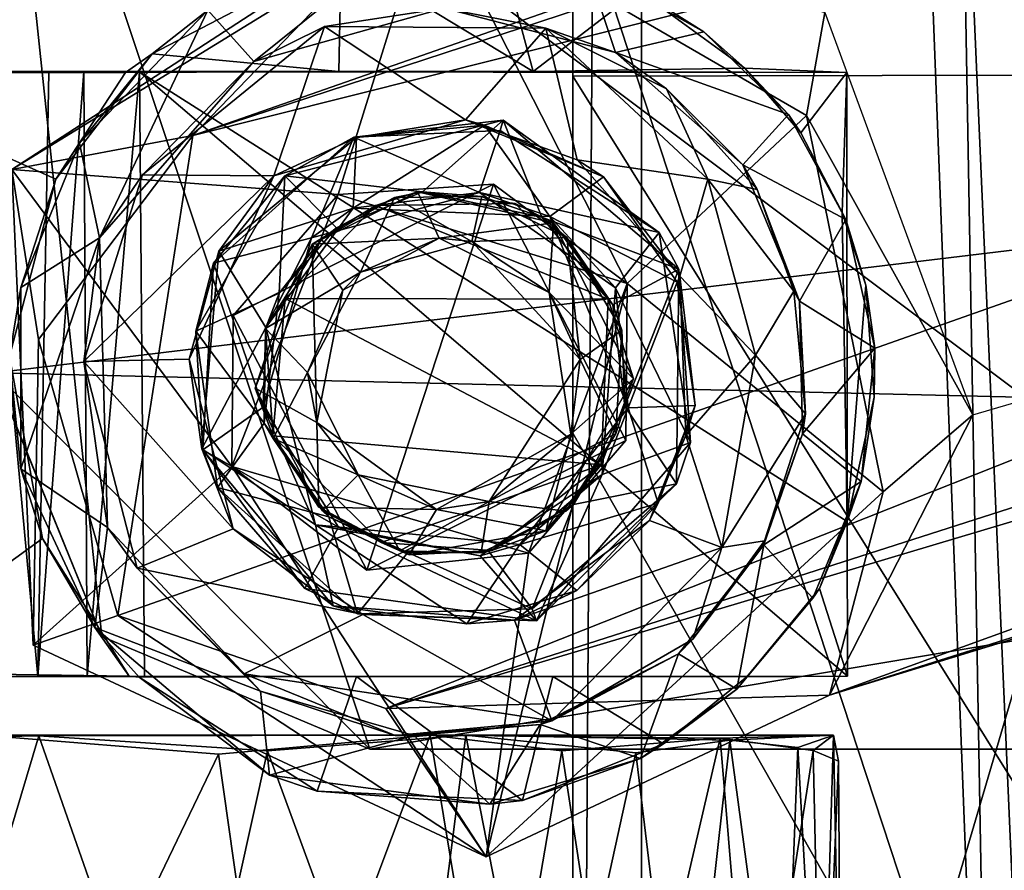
# Model space of a CAD drawing. Header units: millimetres. Extents: x -359 to 363, y -484 to 317.
# Tile 15 of 74: x -323 to -294, y -115 to -91. Entities that reach past the tile are written whole.
import ezdxf

# ---------------------------------------------------------------- set-up
doc = ezdxf.new("R2010")
doc.units = ezdxf.units.MM
doc.layers.add('Layer 01', color=7, linetype='Continuous', true_color=0x000000)

msp = doc.modelspace()

# ---------------------------------------------------------------- linework, layer by layer
at = {"layer": 'Layer 01'}
for points in [[(-306.839, 107.025, 669), (-294.201, 149.324, 669), (-261.839, -177.425, 669)], [(-286.839, 148.729, 688), (-299.567, 143.457, 688), (-274.089, -136.406, 688)], [(-304.84, 130.564, 688), (-294.589, -136.406, 688), (-299.567, 143.457, 688)], [(-274.089, -136.406, 688), (-299.567, 143.457, 688), (-294.589, -136.406, 688)], [(-306.84, 130.651, 677), (-306.839, -153.721, 677), (-285.934, -82.77, 677)], [(-306.84, 130.651, 677), (-306.839, 107.025, 669), (-306.839, -177.425, 669), (-306.839, -153.721, 677)], [(-306.839, -177.425, 679), (-304.84, 130.611, 677), (-304.839, -165.573, 677)], [(-304.84, 130.611, 677), (-306.839, -177.425, 679), (-306.839, 114.51, 679)], [(-304.839, -165.573, 688), (-304.84, 130.564, 688), (-306.839, -177.425, 686)], [(-306.839, 114.51, 686), (-306.839, -177.425, 686), (-304.84, 130.564, 688)], [(-293.25, -134.144, 677), (-304.84, 130.611, 677), (-274.089, 109.709, 677)], [(-304.839, -165.573, 677), (-304.84, 130.611, 677), (-293.25, -134.144, 677)], [(-304.84, 130.564, 688), (-304.839, -165.573, 688), (-294.589, -136.406, 688)], [(-306.839, 114.51, 679), (-306.839, -177.425, 679), (-306.839, -177.425, 686), (-306.839, 114.51, 686)], [(-306.839, 107.025, 669), (-261.839, -177.425, 669), (-306.839, -177.425, 669)], [(-28.571, 7.018, 185.419), (-312.592, -88.532, 79.645), (-317.892, -94.037, 108.077)], [(-187.762, -51.413, 157.65), (-28.571, 7.018, 185.419), (-317.892, -94.037, 108.077)], [(-312.279, -110.709, 108.058), (-299.368, -110.316, 81.528), (-101.818, -47.871, 162.23)], [(-312.279, -110.709, 108.058), (-101.818, -47.871, 162.23), (-165.795, -63.736, 163.061)], [(-299.368, -110.316, 81.528), (-131.534, -58.923, 133.594), (-101.818, -47.871, 162.23)], [(-188.317, -61.51, 159.298), (-187.762, -51.413, 157.65), (-317.892, -94.037, 108.077)], [(-131.534, -58.923, 133.594), (-299.368, -110.316, 81.528), (-199.563, -74.142, 114.347)], [(-317.892, -94.037, 108.077), (-320.074, -108.007, 106.781), (-188.317, -61.51, 159.298)], [(-312.279, -110.709, 108.058), (-188.317, -61.51, 159.298), (-320.074, -108.007, 106.781)], [(-312.279, -110.709, 108.058), (-165.795, -63.736, 163.061), (-188.317, -61.51, 159.298)], [(-323.662, -79.141, 337.661), (-312.671, -68.222, 337.661), (-249.898, -92.054, 337.661)], [(-247.999, -68.223, 344.211), (-312.692, -68.222, 344.209), (-320.388, -71.345, 344.212), (-257.067, -102.526, 344.212)], [(-249.898, -92.054, 337.661), (-312.671, -68.222, 337.661), (-248.714, -68.221, 337.662)], [(-257.067, -102.526, 344.212), (-320.388, -71.345, 344.212), (-323.664, -79.166, 344.212)], [(-295.192, -102.168, 84.015), (-199.563, -74.142, 114.347), (-299.368, -110.316, 81.528)], [(-249.898, -92.054, 337.661), (-323.664, -100.946, 337.661), (-323.662, -79.141, 337.661)], [(-280.023, -111.892, 344.212), (-257.067, -102.526, 344.212), (-323.664, -79.166, 344.212)], [(-323.664, -79.166, 344.212), (-323.662, -100.974, 344.212), (-320.541, -108.617, 344.212)], [(-312.746, -111.891, 344.212), (-280.023, -111.892, 344.212), (-323.664, -79.166, 344.212)], [(-320.541, -108.617, 344.212), (-312.746, -111.891, 344.212), (-323.664, -79.166, 344.212)], [(-284.339, -92.262, 403.651), (-306.839, -86.465, 399.838), (-284.339, -79.656, 398.5)], [(-285.934, -82.77, 677), (-306.839, -153.721, 677), (-284.339, -177.425, 677)], [(-306.839, -92.312, 403.7), (-306.839, -86.659, 409.362), (-306.838, -83.284, 407.206), (-306.839, -86.465, 399.838)], [(-306.839, -86.465, 399.838), (-284.339, -92.262, 403.651), (-306.839, -92.312, 403.7)], [(-261.839, -86.659, 409.362), (-306.839, -86.659, 409.362), (-294.36, -124.605, 446.591), (-261.839, -107.907, 430.208)], [(-294.36, -124.605, 446.591), (-306.839, -86.659, 409.362), (-306.839, -102.695, 425.095)], [(-306.839, -86.659, 409.362), (-306.839, -92.312, 403.7), (-306.839, -102.695, 425.095)], [(-323.162, -95.029, 63.158), (-310.975, -87.119, 63.277), (-313.66, -95.753, 62.988)], [(-323.162, -95.029, 63.158), (-312.592, -88.532, 79.645), (-310.975, -87.119, 63.277)], [(-305.254, -98.343, 62.953), (-313.66, -95.753, 62.988), (-310.975, -87.119, 63.277)], [(-300.037, -93.462, 63.141), (-310.975, -87.119, 63.277), (-299.507, -90.462, 83.572)], [(-305.254, -98.343, 62.953), (-310.975, -87.119, 63.277), (-300.037, -93.462, 63.141)], [(-323.162, -95.029, 63.158), (-317.892, -94.037, 108.077), (-312.592, -88.532, 79.645)], [(-311.796, -88.409, 62.959), (-317.459, -90.389, 62.95), (-316.119, -91.888, 62.998)], [(-316.119, -91.888, 62.998), (-310.585, -90.332, 63.015), (-311.796, -88.409, 62.959)], [(-313.582, -88.789, 56.976), (-308.983, -88.516, 53.682), (-307.986, -92.178, 52.876)], [(-308.983, -88.516, 53.682), (-304.923, -89.818, 49.715), (-307.986, -92.178, 52.876)], [(-313.582, -88.789, 56.976), (-319.073, -91.661, 59.477), (-317.459, -90.389, 62.95)], [(-313.582, -88.789, 56.976), (-313.649, -92.181, 56.947), (-319.073, -91.661, 59.477)], [(-313.582, -88.789, 56.976), (-307.986, -92.178, 52.876), (-313.649, -92.181, 56.947)], [(-310.585, -90.332, 63.015), (-305.593, -91.629, 63.003), (-306.425, -89.108, 62.921)], [(-306.425, -89.108, 62.921), (-303.027, -91.022, 62.946), (-304.923, -89.818, 49.715)], [(-303.027, -91.022, 62.946), (-306.425, -89.108, 62.921), (-305.593, -91.629, 63.003)], [(-301.835, -92.08, 45.135), (-307.986, -92.178, 52.876), (-304.923, -89.818, 49.715)], [(-301.835, -92.08, 45.135), (-304.923, -89.818, 49.715), (-303.027, -91.022, 62.946)], [(-321.19, -94.264, 62.934), (-317.459, -90.389, 62.95), (-319.073, -91.661, 59.477)], [(-317.459, -90.389, 62.95), (-321.19, -94.264, 62.934), (-320.607, -97.012, 63.016)], [(-317.459, -90.389, 62.95), (-320.607, -97.012, 63.016), (-316.119, -91.888, 62.998)], [(-316.119, -91.888, 62.998), (-314.063, -90.864, 59.577), (-310.585, -90.332, 63.015)], [(-307.625, -90.922, 55.405), (-310.585, -90.332, 63.015), (-314.063, -90.864, 59.577)], [(-310.585, -90.332, 63.015), (-307.625, -90.922, 55.405), (-305.593, -91.629, 63.003)], [(-300.037, -93.462, 63.141), (-299.507, -90.462, 83.572), (-295.192, -102.168, 84.015)], [(-319.356, -95.186, 61.612), (-315.537, -95.217, 60.218), (-314.063, -90.864, 59.577)], [(-314.063, -90.864, 59.577), (-316.119, -91.888, 62.998), (-319.356, -95.186, 61.612)], [(-315.537, -95.217, 60.218), (-309.961, -93.581, 57.006), (-314.063, -90.864, 59.577)], [(-314.063, -90.864, 59.577), (-309.961, -93.581, 57.006), (-307.625, -90.922, 55.405)], [(-309.961, -93.581, 57.006), (-306.708, -94.743, 54.299), (-307.625, -90.922, 55.405)], [(-302.911, -95.309, 50.29), (-307.625, -90.922, 55.405), (-306.708, -94.743, 54.299)], [(-304.111, -92.684, 53.031), (-305.593, -91.629, 63.003), (-307.625, -90.922, 55.405)], [(-304.111, -92.684, 53.031), (-307.625, -90.922, 55.405), (-302.911, -95.309, 50.29)], [(-300.558, -93.429, 62.936), (-303.027, -91.022, 62.946), (-305.593, -91.629, 63.003)], [(-303.027, -91.022, 62.946), (-300.558, -93.429, 62.936), (-301.835, -92.08, 45.135)], [(-319.073, -91.661, 59.477), (-319.857, -92.209, 58.565), (-321.884, -95.31, 59.206)], [(-321.19, -94.264, 62.934), (-319.073, -91.661, 59.477), (-321.884, -95.31, 59.206)], [(-313.649, -92.181, 56.947), (-319.857, -92.209, 58.565), (-319.073, -91.661, 59.477)], [(-300.558, -93.429, 62.936), (-305.593, -91.629, 63.003), (-301.885, -94.894, 62.998)], [(-305.593, -91.629, 63.003), (-304.111, -92.684, 53.031), (-301.885, -94.894, 62.998)], [(-320.607, -97.012, 63.016), (-319.356, -95.186, 61.612), (-316.119, -91.888, 62.998)], [(-349.054, -92.182, 52.531), (-307.986, -92.178, 52.876), (-359.035, -92.182, 30.018)], [(-307.986, -92.178, 52.876), (-338.926, -92.189, 30), (-359.035, -92.182, 30.018)], [(-313.649, -92.181, 56.947), (-307.986, -92.178, 52.876), (-349.054, -92.182, 52.531)], [(-313.649, -92.181, 56.947), (-349.054, -92.182, 52.531), (-336.866, -92.204, 59.057)], [(-338.926, -92.189, 30), (-307.986, -92.178, 52.876), (-337.264, -92.183, 28.921)], [(-333.349, -92.183, 23.163), (-337.264, -92.183, 28.921), (-307.986, -92.178, 52.876)], [(-336.866, -92.204, 59.057), (-328.747, -92.23, 60.128), (-313.649, -92.181, 56.947)], [(-307.986, -92.178, 52.876), (-321.061, -92.184, 28.682), (-333.349, -92.183, 23.163)], [(-324.037, -92.209, 23.719), (-333.349, -92.183, 23.163), (-322.088, -92.194, 26.074)], [(-322.088, -92.194, 26.074), (-333.349, -92.183, 23.163), (-321.061, -92.184, 28.682)], [(-319.857, -92.209, 58.565), (-313.649, -92.181, 56.947), (-328.747, -92.23, 60.128)], [(-321.884, -95.31, 59.206), (-319.857, -92.209, 58.565), (-328.747, -92.23, 60.128)], [(-323.231, -100.472, 59.479), (-321.884, -95.31, 59.206), (-328.747, -92.23, 60.128)], [(-322.408, -109.777, 25.414), (-324.988, -109.757, 23.091), (-324.037, -92.209, 23.719)], [(-324.037, -92.209, 23.719), (-322.088, -92.194, 26.074), (-322.408, -109.777, 25.414)], [(-257.067, -102.526, 337.661), (-323.664, -100.946, 337.661), (-249.898, -92.054, 337.661)], [(-322.408, -109.777, 25.414), (-322.088, -92.194, 26.074), (-321.061, -92.184, 28.682)], [(-322.408, -109.777, 25.414), (-321.061, -92.184, 28.682), (-320.965, -109.765, 28.844)], [(-321.061, -92.184, 28.682), (-307.986, -92.178, 52.876), (-319.45, -92.189, 30)], [(-319.45, -92.189, 30), (-320.965, -109.765, 28.844), (-321.061, -92.184, 28.682)], [(-319.45, -92.189, 30), (-319.299, -109.775, 29.997), (-320.965, -109.765, 28.844)], [(-307.986, -92.178, 52.876), (-298.865, -92.204, 30.037), (-319.45, -92.189, 30)], [(-298.842, -109.766, 30.017), (-319.299, -109.775, 29.997), (-319.45, -92.189, 30)], [(-298.842, -109.766, 30.017), (-319.45, -92.189, 30), (-298.858, -105.265, 30.001)], [(-298.858, -105.265, 30.001), (-319.45, -92.189, 30), (-298.865, -92.204, 30.037)], [(-307.986, -92.178, 52.876), (-301.835, -92.08, 45.135), (-298.865, -92.204, 30.037)], [(-300.206, -93.962, 38.433), (-301.835, -92.08, 45.135), (-300.558, -93.429, 62.936)], [(-298.865, -92.204, 30.037), (-301.835, -92.08, 45.135), (-300.206, -93.962, 38.433)], [(-298.865, -92.204, 30.037), (-300.206, -93.962, 38.433), (-299.002, -96.277, 30.222)], [(-298.858, -105.265, 30.001), (-298.865, -92.204, 30.037), (-299.002, -96.277, 30.222)], [(-284.339, -128.344, 439.052), (-306.839, -92.312, 403.7), (-284.339, -92.262, 403.651)], [(-306.839, -92.312, 403.7), (-284.339, -128.344, 439.052), (-306.839, -215.76, 524.817)], [(-306.839, -209.803, 530.18), (-306.839, -92.312, 403.7), (-306.839, -215.76, 524.817)], [(-306.839, -92.312, 403.7), (-306.839, -209.803, 530.18), (-306.839, -102.695, 425.095)], [(-301.469, -95.606, 50.531), (-301.885, -94.894, 62.998), (-304.111, -92.684, 53.031)], [(-301.469, -95.606, 50.531), (-304.111, -92.684, 53.031), (-302.911, -95.309, 50.29)], [(-309.961, -93.581, 57.006), (-315.537, -95.217, 60.218), (-313.129, -94.097, 63.003)], [(-308.865, -93.595, 66.467), (-315.219, -95.215, 66.475), (-311.209, -95.68, 66.5)], [(-315.219, -95.215, 66.475), (-308.865, -93.595, 66.467), (-313.212, -94.09, 64.547)], [(-308.954, -93.893, 64.563), (-313.212, -94.09, 64.547), (-308.865, -93.595, 66.467)], [(-313.129, -94.097, 63.003), (-309.403, -93.735, 62.998), (-309.961, -93.581, 57.006)], [(-311.209, -95.68, 66.5), (-307.735, -96.416, 66.5), (-308.865, -93.595, 66.467)], [(-309.403, -93.735, 62.998), (-305.948, -95.242, 63.001), (-309.961, -93.581, 57.006)], [(-306.708, -94.743, 54.299), (-309.961, -93.581, 57.006), (-305.948, -95.242, 63.001)], [(-304.32, -96.863, 64.556), (-308.954, -93.893, 64.563), (-308.865, -93.595, 66.467)], [(-303.75, -97.93, 66.451), (-308.865, -93.595, 66.467), (-307.735, -96.416, 66.5)], [(-308.865, -93.595, 66.467), (-303.75, -97.93, 66.451), (-304.32, -96.863, 64.556)], [(-305.254, -98.343, 62.953), (-300.037, -93.462, 63.141), (-297.809, -104.406, 63.359)], [(-298.892, -96.479, 62.938), (-300.558, -93.429, 62.936), (-301.885, -94.894, 62.998)], [(-300.558, -93.429, 62.936), (-298.892, -96.479, 62.938), (-300.206, -93.962, 38.433)], [(-297.809, -104.406, 63.359), (-300.037, -93.462, 63.141), (-295.192, -102.168, 84.015)], [(-309.403, -93.735, 62.998), (-313.129, -94.097, 63.003), (-313.232, -96.154, 62.995)], [(-313.232, -96.154, 62.995), (-307.509, -96.393, 62.941), (-309.403, -93.735, 62.998)], [(-308.954, -93.893, 64.563), (-309.549, -95.699, 64.501), (-313.212, -94.09, 64.547)], [(-304.32, -96.863, 64.556), (-309.549, -95.699, 64.501), (-308.954, -93.893, 64.563)], [(-305.948, -95.242, 63.001), (-309.403, -93.735, 62.998), (-307.509, -96.393, 62.941)], [(-299.002, -96.277, 30.222), (-300.206, -93.962, 38.433), (-298.892, -96.479, 62.938)], [(-322.385, -99.976, 104.829), (-317.892, -94.037, 108.077), (-323.162, -95.029, 63.158)], [(-322.385, -99.976, 104.829), (-320.074, -108.007, 106.781), (-317.892, -94.037, 108.077)], [(-313.212, -94.09, 64.547), (-314.441, -97.018, 64.507), (-317.295, -97.754, 64.539)], [(-313.212, -94.09, 64.547), (-317.295, -97.754, 64.539), (-315.219, -95.215, 66.475)], [(-313.129, -94.097, 63.003), (-317.138, -97.402, 62.989), (-313.232, -96.154, 62.995)], [(-317.138, -97.402, 62.989), (-313.129, -94.097, 63.003), (-315.537, -95.217, 60.218)], [(-314.441, -97.018, 64.507), (-313.212, -94.09, 64.547), (-309.549, -95.699, 64.501)], [(-322.902, -98.459, 62.931), (-321.19, -94.264, 62.934), (-321.884, -95.31, 59.206)], [(-321.19, -94.264, 62.934), (-322.902, -98.459, 62.931), (-320.607, -97.012, 63.016)], [(-306.708, -94.743, 54.299), (-303.725, -98.127, 51.196), (-302.911, -95.309, 50.29)], [(-303.725, -98.127, 51.196), (-306.708, -94.743, 54.299), (-305.948, -95.242, 63.001)], [(-323.162, -95.029, 63.158), (-316.763, -103.673, 62.935), (-322.54, -108.868, 63.36)], [(-313.66, -95.753, 62.988), (-316.763, -103.673, 62.935), (-323.162, -95.029, 63.158)], [(-322.54, -108.868, 63.36), (-322.385, -99.976, 104.829), (-323.162, -95.029, 63.158)], [(-301.885, -94.894, 62.998), (-300.245, -98.86, 63.001), (-298.892, -96.479, 62.938)], [(-301.885, -94.894, 62.998), (-301.469, -95.606, 50.531), (-300.245, -98.86, 63.001)], [(-321.884, -95.31, 59.206), (-323.231, -100.472, 59.479), (-322.902, -98.459, 62.931)], [(-319.356, -95.186, 61.612), (-321.067, -100.618, 62.083), (-315.537, -95.217, 60.218)], [(-319.356, -95.186, 61.612), (-320.607, -97.012, 63.016), (-321.067, -100.618, 62.083)], [(-317.999, -100.542, 61.176), (-315.537, -95.217, 60.218), (-321.067, -100.618, 62.083)], [(-315.537, -95.217, 60.218), (-317.999, -100.542, 61.176), (-317.138, -97.402, 62.989)], [(-315.219, -95.215, 66.475), (-317.808, -99.73, 66.443), (-315.38, -98.631, 66.501)], [(-317.808, -99.73, 66.443), (-315.219, -95.215, 66.475), (-317.295, -97.754, 64.539)], [(-315.38, -98.631, 66.501), (-313.71, -96.721, 66.499), (-315.219, -95.215, 66.475)], [(-313.71, -96.721, 66.499), (-311.209, -95.68, 66.5), (-315.219, -95.215, 66.475)], [(-303.796, -98.305, 63), (-305.948, -95.242, 63.001), (-307.509, -96.393, 62.941)], [(-305.948, -95.242, 63.001), (-303.796, -98.305, 63), (-303.725, -98.127, 51.196)], [(-301.519, -100.426, 48.227), (-302.911, -95.309, 50.29), (-303.725, -98.127, 51.196)], [(-300.41, -98.565, 48.728), (-301.469, -95.606, 50.531), (-302.911, -95.309, 50.29)], [(-300.41, -98.565, 48.728), (-302.911, -95.309, 50.29), (-301.519, -100.426, 48.227)], [(-312.829, -106.683, 98.005), (-316.721, -99.279, 98.246), (-309.145, -95.457, 98.014)], [(-309.145, -95.457, 98.014), (-316.721, -99.279, 98.246), (-313.66, -95.753, 62.988)], [(-311.354, -95.679, 83.5), (-314.418, -97.2, 83.499), (-312.567, -96.076, 89.238)], [(-314.418, -97.2, 83.499), (-311.354, -95.679, 83.5), (-310.727, -97.025, 83.506)], [(-311.209, -95.68, 66.5), (-313.71, -96.721, 66.499), (-312.028, -95.843, 81.201)], [(-305.254, -98.343, 62.953), (-309.145, -95.457, 98.014), (-313.66, -95.753, 62.988)], [(-312.829, -106.683, 98.005), (-309.145, -95.457, 98.014), (-305.295, -102.909, 98.236)], [(-312.567, -96.076, 89.238), (-308.51, -96.013, 88.466), (-311.354, -95.679, 83.5)], [(-312.028, -95.843, 81.201), (-309.486, -95.814, 81.202), (-311.209, -95.68, 66.5)], [(-307.396, -96.581, 83.496), (-311.354, -95.679, 83.5), (-308.51, -96.013, 88.466)], [(-307.396, -96.581, 83.496), (-310.727, -97.025, 83.506), (-311.354, -95.679, 83.5)], [(-307.735, -96.416, 66.5), (-311.209, -95.68, 66.5), (-309.486, -95.814, 81.202)], [(-309.145, -95.457, 98.014), (-305.254, -98.343, 62.953), (-305.295, -102.909, 98.236)], [(-301.469, -95.606, 50.531), (-300.41, -98.565, 48.728), (-300.245, -98.86, 63.001)], [(-313.66, -95.753, 62.988), (-316.721, -99.279, 98.246), (-316.763, -103.673, 62.935)], [(-314.441, -97.018, 64.507), (-309.549, -95.699, 64.501), (-313.232, -96.154, 62.995)], [(-314.155, -97.076, 81.2), (-312.028, -95.843, 81.201), (-313.71, -96.721, 66.499)], [(-312.028, -95.843, 81.201), (-314.155, -97.076, 81.2), (-313.015, -98.013, 81.199)], [(-307.509, -96.393, 62.941), (-313.232, -96.154, 62.995), (-309.549, -95.699, 64.501)], [(-313.015, -98.013, 81.199), (-309.776, -97.124, 81.193), (-312.028, -95.843, 81.201)], [(-309.486, -95.814, 81.202), (-312.028, -95.843, 81.201), (-309.776, -97.124, 81.193)], [(-307.011, -97.008, 81.201), (-309.486, -95.814, 81.202), (-309.776, -97.124, 81.193)], [(-309.549, -95.699, 64.501), (-305.591, -98.475, 64.515), (-307.509, -96.393, 62.941)], [(-309.549, -95.699, 64.501), (-304.32, -96.863, 64.556), (-305.591, -98.475, 64.515)], [(-309.486, -95.814, 81.202), (-307.011, -97.008, 81.201), (-307.735, -96.416, 66.5)], [(-315.771, -99.629, 63), (-313.232, -96.154, 62.995), (-317.138, -97.402, 62.989)], [(-313.232, -96.154, 62.995), (-315.771, -99.629, 63), (-314.441, -97.018, 64.507)], [(-315.207, -98.777, 89.434), (-312.567, -96.076, 89.238), (-314.418, -97.2, 83.499)], [(-305.811, -98.797, 89.374), (-312.567, -96.076, 89.238), (-315.207, -98.777, 89.434)], [(-312.567, -96.076, 89.238), (-305.811, -98.797, 89.374), (-308.51, -96.013, 88.466)], [(-308.51, -96.013, 88.466), (-305.811, -98.797, 89.374), (-307.396, -96.581, 83.496)], [(-305.673, -98.968, 66.499), (-307.735, -96.416, 66.5), (-307.011, -97.008, 81.201)], [(-307.735, -96.416, 66.5), (-305.673, -98.968, 66.499), (-303.75, -97.93, 66.451)], [(-307.509, -96.393, 62.941), (-305.226, -101.966, 62.974), (-303.796, -98.305, 63)], [(-305.226, -101.966, 62.974), (-307.509, -96.393, 62.941), (-305.591, -98.475, 64.515)], [(-298.053, -100.224, 62.937), (-298.892, -96.479, 62.938), (-300.245, -98.86, 63.001)], [(-298.313, -98.393, 30.2), (-299.002, -96.277, 30.222), (-298.892, -96.479, 62.938)], [(-299.002, -96.277, 30.222), (-298.313, -98.393, 30.2), (-298.858, -105.265, 30.001)], [(-298.892, -96.479, 62.938), (-298.053, -100.224, 62.937), (-298.313, -98.393, 30.2)], [(-313.71, -96.721, 66.499), (-315.38, -98.631, 66.501), (-314.155, -97.076, 81.2)], [(-310.727, -97.025, 83.506), (-307.396, -96.581, 83.496), (-307.522, -98.609, 83.501)], [(-305.071, -101.114, 83.473), (-307.522, -98.609, 83.501), (-307.396, -96.581, 83.496)], [(-305.071, -101.114, 83.473), (-307.396, -96.581, 83.496), (-305.811, -98.797, 89.374)], [(-322.902, -98.459, 62.931), (-322.896, -103.733, 62.958), (-320.607, -97.012, 63.016)], [(-320.375, -105.442, 62.998), (-320.607, -97.012, 63.016), (-322.896, -103.733, 62.958)], [(-320.375, -105.442, 62.998), (-321.067, -100.618, 62.083), (-320.607, -97.012, 63.016)], [(-315.845, -101.943, 64.499), (-317.295, -97.754, 64.539), (-314.441, -97.018, 64.507)], [(-315.845, -101.943, 64.499), (-314.441, -97.018, 64.507), (-315.771, -99.629, 63)], [(-315.781, -99.651, 81.205), (-314.155, -97.076, 81.2), (-315.38, -98.631, 66.501)], [(-314.155, -97.076, 81.2), (-315.781, -99.651, 81.205), (-313.015, -98.013, 81.199)], [(-314.418, -97.2, 83.499), (-310.727, -97.025, 83.506), (-313.532, -98.543, 83.501)], [(-313.532, -98.543, 83.501), (-310.727, -97.025, 83.506), (-313.015, -98.013, 81.199)], [(-309.776, -97.124, 81.193), (-313.015, -98.013, 81.199), (-310.727, -97.025, 83.506)], [(-310.727, -97.025, 83.506), (-307.522, -98.609, 83.501), (-309.776, -97.124, 81.193)], [(-309.776, -97.124, 81.193), (-306.623, -100.556, 81.116), (-307.011, -97.008, 81.201)], [(-306.623, -100.556, 81.116), (-309.776, -97.124, 81.193), (-307.522, -98.609, 83.501)], [(-307.011, -97.008, 81.201), (-305.409, -99.698, 81.206), (-305.673, -98.968, 66.499)], [(-305.409, -99.698, 81.206), (-307.011, -97.008, 81.201), (-306.623, -100.556, 81.116)], [(-303.416, -102.972, 64.573), (-305.591, -98.475, 64.515), (-304.32, -96.863, 64.556)], [(-303.416, -102.972, 64.573), (-304.32, -96.863, 64.556), (-303.75, -97.93, 66.451)], [(-317.627, -103.154, 63.003), (-317.138, -97.402, 62.989), (-317.999, -100.542, 61.176)], [(-317.138, -97.402, 62.989), (-317.627, -103.154, 63.003), (-315.771, -99.629, 63)], [(-314.418, -97.2, 83.499), (-316.08, -101.393, 83.502), (-315.207, -98.777, 89.434)], [(-314.289, -102.389, 83.524), (-316.08, -101.393, 83.502), (-314.418, -97.2, 83.499)], [(-314.289, -102.389, 83.524), (-314.418, -97.2, 83.499), (-313.532, -98.543, 83.501)], [(-317.808, -99.73, 66.443), (-317.295, -97.754, 64.539), (-317.598, -103.182, 64.561)], [(-317.295, -97.754, 64.539), (-315.845, -101.943, 64.499), (-317.598, -103.182, 64.561)], [(-305.673, -98.968, 66.499), (-305.327, -101.916, 66.502), (-303.75, -97.93, 66.451)], [(-303.824, -104.168, 66.463), (-303.75, -97.93, 66.451), (-305.327, -101.916, 66.502)], [(-303.75, -97.93, 66.451), (-303.824, -104.168, 66.463), (-303.416, -102.972, 64.573)], [(-314.557, -100.938, 81.206), (-313.015, -98.013, 81.199), (-315.781, -99.651, 81.205)], [(-313.015, -98.013, 81.199), (-314.557, -100.938, 81.206), (-313.532, -98.543, 83.501)], [(-303.796, -98.305, 63), (-303.274, -101.893, 63.003), (-303.725, -98.127, 51.196)], [(-303.725, -98.127, 51.196), (-303.545, -102.763, 50.937), (-301.519, -100.426, 48.227)], [(-303.725, -98.127, 51.196), (-303.274, -101.893, 63.003), (-303.545, -102.763, 50.937)], [(-322.896, -103.733, 62.958), (-322.902, -98.459, 62.931), (-323.231, -100.472, 59.479)], [(-314.289, -102.389, 83.524), (-313.532, -98.543, 83.501), (-314.557, -100.938, 81.206)], [(-305.254, -98.343, 62.953), (-297.809, -104.406, 63.359), (-309.358, -115.02, 63.02)], [(-305.254, -98.343, 62.953), (-309.358, -115.02, 63.02), (-308.128, -106.194, 62.967)], [(-308.128, -106.194, 62.967), (-305.295, -102.909, 98.236), (-305.254, -98.343, 62.953)], [(-305.591, -98.475, 64.515), (-305.98, -103.905, 64.503), (-305.226, -101.966, 62.974)], [(-305.591, -98.475, 64.515), (-303.416, -102.972, 64.573), (-305.98, -103.905, 64.503)], [(-303.274, -101.893, 63.003), (-303.796, -98.305, 63), (-305.226, -101.966, 62.974)], [(-298.072, -101.65, 30.347), (-298.858, -105.265, 30.001), (-298.313, -98.393, 30.2)], [(-298.072, -101.65, 30.347), (-298.313, -98.393, 30.2), (-298.053, -100.224, 62.937)], [(-315.817, -102.407, 66.496), (-315.38, -98.631, 66.501), (-317.808, -99.73, 66.443)], [(-315.569, -102.779, 89.367), (-315.207, -98.777, 89.434), (-316.08, -101.393, 83.502)], [(-315.781, -99.651, 81.205), (-315.38, -98.631, 66.501), (-315.817, -102.407, 66.496)], [(-315.207, -98.777, 89.434), (-315.569, -102.779, 89.367), (-306.009, -103.617, 89.426)], [(-315.207, -98.777, 89.434), (-306.009, -103.617, 89.426), (-305.811, -98.797, 89.374)], [(-307.522, -98.609, 83.501), (-306.895, -102.725, 83.527), (-306.623, -100.556, 81.116)], [(-307.522, -98.609, 83.501), (-305.071, -101.114, 83.473), (-306.895, -102.725, 83.527)], [(-305.811, -98.797, 89.374), (-306.009, -103.617, 89.426), (-305.071, -101.114, 83.473)], [(-300.41, -98.565, 48.728), (-301.519, -100.426, 48.227), (-300.063, -102.134, 48.61)], [(-300.245, -98.86, 63.001), (-300.41, -98.565, 48.728), (-300.063, -102.134, 48.61)], [(-305.327, -101.916, 66.502), (-305.673, -98.968, 66.499), (-305.409, -99.698, 81.206)], [(-300.245, -98.86, 63.001), (-300.157, -102.723, 63.001), (-298.053, -100.224, 62.937)], [(-300.245, -98.86, 63.001), (-300.063, -102.134, 48.61), (-300.157, -102.723, 63.001)], [(-312.829, -106.683, 98.005), (-316.763, -103.673, 62.935), (-316.721, -99.279, 98.246)], [(-314.324, -105.366, 63.006), (-315.771, -99.629, 63), (-317.627, -103.154, 63.003)], [(-315.771, -99.629, 63), (-314.324, -105.366, 63.006), (-315.845, -101.943, 64.499)], [(-315.556, -102.85, 81.2), (-315.781, -99.651, 81.205), (-315.817, -102.407, 66.496)], [(-315.781, -99.651, 81.205), (-315.556, -102.85, 81.2), (-314.557, -100.938, 81.206)], [(-305.588, -102.705, 81.199), (-305.409, -99.698, 81.206), (-306.623, -100.556, 81.116)], [(-305.409, -99.698, 81.206), (-305.588, -102.705, 81.199), (-305.327, -101.916, 66.502)], [(-320.074, -108.007, 106.781), (-322.385, -99.976, 104.829), (-322.54, -108.868, 63.36)], [(-317.174, -104.278, 66.454), (-317.808, -99.73, 66.443), (-317.598, -103.182, 64.561)], [(-317.808, -99.73, 66.443), (-317.174, -104.278, 66.454), (-315.817, -102.407, 66.496)], [(-298.445, -104.105, 62.951), (-298.053, -100.224, 62.937), (-300.157, -102.723, 63.001)], [(-298.053, -100.224, 62.937), (-298.445, -104.105, 62.951), (-298.072, -101.65, 30.347)], [(-322.268, -105.762, 59.339), (-323.231, -100.472, 59.479), (-327.639, -109.655, 60.024)], [(-323.231, -100.472, 59.479), (-322.268, -105.762, 59.339), (-322.896, -103.733, 62.958)], [(-321.067, -100.618, 62.083), (-316.72, -105.485, 60.694), (-317.999, -100.542, 61.176)], [(-317.999, -100.542, 61.176), (-316.72, -105.485, 60.694), (-317.627, -103.154, 63.003)], [(-306.623, -100.556, 81.116), (-309.275, -104.688, 81.186), (-305.588, -102.705, 81.199)], [(-309.275, -104.688, 81.186), (-306.623, -100.556, 81.116), (-306.895, -102.725, 83.527)], [(-302.503, -106.026, 49.791), (-301.519, -100.426, 48.227), (-303.545, -102.763, 50.937)], [(-300.063, -102.134, 48.61), (-301.519, -100.426, 48.227), (-302.503, -106.026, 49.791)], [(-321.067, -100.618, 62.083), (-319.509, -106.625, 61.688), (-316.72, -105.485, 60.694)], [(-321.067, -100.618, 62.083), (-320.375, -105.442, 62.998), (-319.509, -106.625, 61.688)], [(-312.746, -111.891, 337.661), (-320.541, -108.617, 337.661), (-323.664, -100.946, 337.661)], [(-312.746, -111.891, 337.661), (-323.664, -100.946, 337.661), (-257.067, -102.526, 337.661)], [(-320.541, -108.617, 337.661), (-320.541, -108.617, 344.212), (-323.662, -100.974, 344.212), (-323.664, -100.946, 337.661)], [(-313.078, -103.907, 81.199), (-314.557, -100.938, 81.206), (-315.556, -102.85, 81.2)], [(-314.557, -100.938, 81.206), (-313.078, -103.907, 81.199), (-314.289, -102.389, 83.524)], [(-307.625, -105.543, 83.49), (-305.071, -101.114, 83.473), (-306.009, -103.617, 89.426)], [(-307.625, -105.543, 83.49), (-306.895, -102.725, 83.527), (-305.071, -101.114, 83.473)], [(-316.08, -101.393, 83.502), (-314.23, -104.854, 83.499), (-315.569, -102.779, 89.367)], [(-316.08, -101.393, 83.502), (-314.289, -102.389, 83.524), (-314.23, -104.854, 83.499)], [(-298.858, -105.265, 30.001), (-298.072, -101.65, 30.347), (-298.445, -104.105, 62.951)], [(-313.651, -105.429, 64.51), (-317.598, -103.182, 64.561), (-315.845, -101.943, 64.499)], [(-313.651, -105.429, 64.51), (-315.845, -101.943, 64.499), (-314.324, -105.366, 63.006)], [(-305.226, -101.966, 62.974), (-308.381, -105.937, 62.997), (-304.351, -104.738, 63.001)], [(-308.381, -105.937, 62.997), (-305.226, -101.966, 62.974), (-305.98, -103.905, 64.503)], [(-306.814, -104.777, 66.499), (-305.327, -101.916, 66.502), (-305.588, -102.705, 81.199)], [(-305.327, -101.916, 66.502), (-306.814, -104.777, 66.499), (-303.824, -104.168, 66.463)], [(-304.351, -104.738, 63.001), (-303.274, -101.893, 63.003), (-305.226, -101.966, 62.974)], [(-303.274, -101.893, 63.003), (-304.351, -104.738, 63.001), (-304.605, -105.238, 52.168)], [(-303.545, -102.763, 50.937), (-303.274, -101.893, 63.003), (-304.605, -105.238, 52.168)], [(-301.257, -105.831, 49.96), (-300.063, -102.134, 48.61), (-302.503, -106.026, 49.791)], [(-300.063, -102.134, 48.61), (-301.257, -105.831, 49.96), (-300.157, -102.723, 63.001)], [(-297.809, -104.406, 63.359), (-295.192, -102.168, 84.015), (-299.368, -110.316, 81.528)], [(-313.939, -105.136, 66.502), (-315.817, -102.407, 66.496), (-317.174, -104.278, 66.454)], [(-315.817, -102.407, 66.496), (-313.939, -105.136, 66.502), (-314.12, -104.962, 81.201)], [(-315.817, -102.407, 66.496), (-314.12, -104.962, 81.201), (-315.556, -102.85, 81.2)], [(-310.805, -104.923, 83.503), (-314.23, -104.854, 83.499), (-314.289, -102.389, 83.524)], [(-310.805, -104.923, 83.503), (-314.289, -102.389, 83.524), (-313.078, -103.907, 81.199)], [(-312.746, -111.891, 337.661), (-257.067, -102.526, 337.661), (-279.998, -111.892, 337.662)], [(-312.415, -105.883, 89.132), (-315.569, -102.779, 89.367), (-314.23, -104.854, 83.499)], [(-315.569, -102.779, 89.367), (-312.415, -105.883, 89.132), (-306.009, -103.617, 89.426)], [(-315.556, -102.85, 81.2), (-314.12, -104.962, 81.201), (-313.078, -103.907, 81.199)], [(-306.895, -102.725, 83.527), (-307.625, -105.543, 83.49), (-310.805, -104.923, 83.503)], [(-306.895, -102.725, 83.527), (-310.805, -104.923, 83.503), (-309.275, -104.688, 81.186)], [(-307.04, -104.972, 81.2), (-305.588, -102.705, 81.199), (-309.275, -104.688, 81.186)], [(-305.588, -102.705, 81.199), (-307.04, -104.972, 81.2), (-306.814, -104.777, 66.499)], [(-306.839, -102.695, 425.095), (-306.839, -209.803, 530.18), (-294.36, -124.605, 446.591)], [(-303.545, -102.763, 50.937), (-304.605, -105.238, 52.168), (-302.503, -106.026, 49.791)], [(-300.157, -102.723, 63.001), (-301.279, -105.947, 62.999), (-298.445, -104.105, 62.951)], [(-300.157, -102.723, 63.001), (-301.257, -105.831, 49.96), (-301.279, -105.947, 62.999)], [(-312.829, -106.683, 98.005), (-305.295, -102.909, 98.236), (-308.128, -106.194, 62.967)], [(-307.894, -108.154, 64.54), (-305.98, -103.905, 64.503), (-303.416, -102.972, 64.573)], [(-307.894, -108.154, 64.54), (-303.416, -102.972, 64.573), (-303.824, -104.168, 66.463)], [(-317.627, -103.154, 63.003), (-313.815, -107.717, 63.045), (-314.324, -105.366, 63.006)], [(-313.815, -107.717, 63.045), (-317.627, -103.154, 63.003), (-316.72, -105.485, 60.694)], [(-317.598, -103.182, 64.561), (-313.651, -105.429, 64.51), (-314.637, -107.215, 64.542)], [(-317.598, -103.182, 64.561), (-314.637, -107.215, 64.542), (-317.174, -104.278, 66.454)], [(-316.763, -103.673, 62.935), (-309.358, -115.02, 63.02), (-322.54, -108.868, 63.36)], [(-316.763, -103.673, 62.935), (-308.128, -106.194, 62.967), (-309.358, -115.02, 63.02)], [(-316.763, -103.673, 62.935), (-312.829, -106.683, 98.005), (-308.128, -106.194, 62.967)], [(-312.415, -105.883, 89.132), (-309.194, -106.115, 88.655), (-306.009, -103.617, 89.426)], [(-306.009, -103.617, 89.426), (-309.194, -106.115, 88.655), (-307.625, -105.543, 83.49)], [(-320.743, -108.35, 62.958), (-322.896, -103.733, 62.958), (-322.268, -105.762, 59.339)], [(-322.896, -103.733, 62.958), (-320.743, -108.35, 62.958), (-320.375, -105.442, 62.998)], [(-314.12, -104.962, 81.201), (-311.874, -106.126, 81.199), (-313.078, -103.907, 81.199)], [(-309.275, -104.688, 81.186), (-313.078, -103.907, 81.199), (-311.874, -106.126, 81.199)], [(-313.078, -103.907, 81.199), (-309.275, -104.688, 81.186), (-310.805, -104.923, 83.503)], [(-305.98, -103.905, 64.503), (-309.533, -106.265, 64.5), (-308.381, -105.937, 62.997)], [(-305.98, -103.905, 64.503), (-307.894, -108.154, 64.54), (-309.533, -106.265, 64.5)], [(-313.103, -107.953, 66.46), (-317.174, -104.278, 66.454), (-314.637, -107.215, 64.542)], [(-317.174, -104.278, 66.454), (-313.103, -107.953, 66.46), (-313.939, -105.136, 66.502)], [(-303.824, -104.168, 66.463), (-308.024, -107.813, 66.463), (-307.894, -108.154, 64.54)], [(-308.024, -107.813, 66.463), (-303.824, -104.168, 66.463), (-306.814, -104.777, 66.499)], [(-299.849, -107.501, 62.936), (-298.445, -104.105, 62.951), (-301.279, -105.947, 62.999)], [(-298.445, -104.105, 62.951), (-299.849, -107.501, 62.936), (-299.659, -107.218, 36.42)], [(-298.858, -105.265, 30.001), (-298.445, -104.105, 62.951), (-299.659, -107.218, 36.42)], [(-309.358, -115.02, 63.02), (-297.809, -104.406, 63.359), (-299.368, -110.316, 81.528)], [(-314.23, -104.854, 83.499), (-311.603, -106.235, 83.5), (-312.415, -105.883, 89.132)], [(-314.23, -104.854, 83.499), (-310.805, -104.923, 83.503), (-311.603, -106.235, 83.5)], [(-311.874, -106.126, 81.199), (-309.506, -106.181, 81.201), (-309.275, -104.688, 81.186)], [(-309.506, -106.181, 81.201), (-307.04, -104.972, 81.2), (-309.275, -104.688, 81.186)], [(-309.285, -106.141, 66.502), (-306.814, -104.777, 66.499), (-307.04, -104.972, 81.2)], [(-306.814, -104.777, 66.499), (-309.285, -106.141, 66.502), (-308.024, -107.813, 66.463)], [(-306.716, -107.271, 63.001), (-304.351, -104.738, 63.001), (-308.381, -105.937, 62.997)], [(-304.351, -104.738, 63.001), (-306.716, -107.271, 63.001), (-304.605, -105.238, 52.168)], [(-313.939, -105.136, 66.502), (-311.874, -106.126, 81.199), (-314.12, -104.962, 81.201)], [(-313.939, -105.136, 66.502), (-311.633, -106.171, 66.499), (-311.874, -106.126, 81.199)], [(-311.633, -106.171, 66.499), (-313.939, -105.136, 66.502), (-313.103, -107.953, 66.46)], [(-311.603, -106.235, 83.5), (-310.805, -104.923, 83.503), (-307.625, -105.543, 83.49)], [(-309.285, -106.141, 66.502), (-307.04, -104.972, 81.2), (-309.506, -106.181, 81.201)], [(-314.637, -107.215, 64.542), (-313.651, -105.429, 64.51), (-307.894, -108.154, 64.54)], [(-313.815, -107.717, 63.045), (-309.918, -108.247, 62.997), (-314.324, -105.366, 63.006)], [(-308.381, -105.937, 62.997), (-314.324, -105.366, 63.006), (-309.918, -108.247, 62.997)], [(-314.324, -105.366, 63.006), (-308.381, -105.937, 62.997), (-309.533, -106.265, 64.5)], [(-309.533, -106.265, 64.5), (-313.651, -105.429, 64.51), (-314.324, -105.366, 63.006)], [(-309.533, -106.265, 64.5), (-307.894, -108.154, 64.54), (-313.651, -105.429, 64.51)], [(-304.605, -105.238, 52.168), (-308.535, -108.139, 55.999), (-302.503, -106.026, 49.791)], [(-304.605, -105.238, 52.168), (-306.716, -107.271, 63.001), (-308.535, -108.139, 55.999)], [(-298.842, -109.766, 30.017), (-298.858, -105.265, 30.001), (-299.659, -107.218, 36.42)], [(-315.924, -110.204, 62.994), (-320.375, -105.442, 62.998), (-320.743, -108.35, 62.958)], [(-315.924, -110.204, 62.994), (-319.509, -106.625, 61.688), (-320.375, -105.442, 62.998)], [(-312.947, -107.972, 58.934), (-316.72, -105.485, 60.694), (-319.509, -106.625, 61.688)], [(-316.72, -105.485, 60.694), (-312.947, -107.972, 58.934), (-313.815, -107.717, 63.045)], [(-311.603, -106.235, 83.5), (-307.625, -105.543, 83.49), (-309.194, -106.115, 88.655)], [(-319.743, -109.764, 58.554), (-322.268, -105.762, 59.339), (-327.639, -109.655, 60.024)], [(-322.268, -105.762, 59.339), (-319.743, -109.764, 58.554), (-320.743, -108.35, 62.958)], [(-309.194, -106.115, 88.655), (-312.415, -105.883, 89.132), (-311.603, -106.235, 83.5)], [(-309.918, -108.247, 62.997), (-306.716, -107.271, 63.001), (-308.381, -105.937, 62.997)], [(-301.279, -105.947, 62.999), (-303.765, -109.122, 62.994), (-302.06, -110.149, 62.944)], [(-301.279, -105.947, 62.999), (-303.348, -108.689, 52.442), (-303.765, -109.122, 62.994)], [(-303.348, -108.689, 52.442), (-301.257, -105.831, 49.96), (-302.503, -106.026, 49.791)], [(-301.257, -105.831, 49.96), (-303.348, -108.689, 52.442), (-301.279, -105.947, 62.999)], [(-301.279, -105.947, 62.999), (-302.06, -110.149, 62.944), (-299.849, -107.501, 62.936)], [(-313.103, -107.953, 66.46), (-308.024, -107.813, 66.463), (-311.633, -106.171, 66.499)], [(-311.633, -106.171, 66.499), (-309.506, -106.181, 81.201), (-311.874, -106.126, 81.199)], [(-311.633, -106.171, 66.499), (-309.285, -106.141, 66.502), (-309.506, -106.181, 81.201)], [(-309.285, -106.141, 66.502), (-311.633, -106.171, 66.499), (-308.024, -107.813, 66.463)], [(-307.443, -111.069, 55.387), (-302.503, -106.026, 49.791), (-308.535, -108.139, 55.999)], [(-303.348, -108.689, 52.442), (-302.503, -106.026, 49.791), (-307.443, -111.069, 55.387)], [(-316.4, -109.699, 60.64), (-312.947, -107.972, 58.934), (-319.509, -106.625, 61.688)], [(-319.509, -106.625, 61.688), (-315.924, -110.204, 62.994), (-316.4, -109.699, 60.64)], [(-314.637, -107.215, 64.542), (-307.894, -108.154, 64.54), (-313.103, -107.953, 66.46)], [(-306.716, -107.271, 63.001), (-309.918, -108.247, 62.997), (-308.535, -108.139, 55.999)], [(-301.77, -109.789, 44.82), (-299.659, -107.218, 36.42), (-299.849, -107.501, 62.936)], [(-301.77, -109.789, 44.82), (-298.842, -109.766, 30.017), (-299.659, -107.218, 36.42)], [(-309.918, -108.247, 62.997), (-313.815, -107.717, 63.045), (-308.535, -108.139, 55.999)], [(-308.535, -108.139, 55.999), (-313.815, -107.717, 63.045), (-312.947, -107.972, 58.934)], [(-299.849, -107.501, 62.936), (-302.06, -110.149, 62.944), (-301.77, -109.789, 44.82)], [(-309.358, -115.02, 63.02), (-320.074, -108.007, 106.781), (-322.54, -108.868, 63.36)], [(-309.358, -115.02, 63.02), (-312.279, -110.709, 108.058), (-320.074, -108.007, 106.781)], [(-312.947, -107.972, 58.934), (-316.4, -109.699, 60.64), (-307.443, -111.069, 55.387)], [(-308.024, -107.813, 66.463), (-313.103, -107.953, 66.46), (-307.894, -108.154, 64.54)], [(-308.535, -108.139, 55.999), (-312.947, -107.972, 58.934), (-307.443, -111.069, 55.387)], [(-261.839, -107.907, 430.208), (-294.36, -124.605, 446.591), (-306.839, -209.803, 530.18), (-261.84, -203.966, 524.453)], [(-315.661, -112.643, 62.922), (-320.743, -108.35, 62.958), (-319.453, -109.793, 59.538)], [(-320.743, -108.35, 62.958), (-319.743, -109.764, 58.554), (-319.453, -109.793, 59.538)], [(-320.743, -108.35, 62.958), (-315.661, -112.643, 62.922), (-315.924, -110.204, 62.994)], [(-320.541, -108.617, 344.212), (-320.541, -108.617, 337.661), (-312.746, -111.891, 337.661), (-312.746, -111.891, 344.212)], [(-307.443, -111.069, 55.387), (-303.765, -109.122, 62.994), (-303.348, -108.689, 52.442)], [(-303.765, -109.122, 62.994), (-307.785, -111.176, 63.003), (-304.865, -112.16, 62.941)], [(-303.765, -109.122, 62.994), (-307.443, -111.069, 55.387), (-307.785, -111.176, 63.003)], [(-304.865, -112.16, 62.941), (-302.06, -110.149, 62.944), (-303.765, -109.122, 62.994)], [(-319.743, -109.764, 58.554), (-327.639, -109.655, 60.024), (-334.943, -109.779, 59.522)], [(-316.4, -109.699, 60.64), (-312.009, -111.498, 58.819), (-307.443, -111.069, 55.387)], [(-316.4, -109.699, 60.64), (-315.924, -110.204, 62.994), (-312.009, -111.498, 58.819)], [(-324.988, -109.757, 23.091), (-322.408, -109.777, 25.414), (-335.632, -109.775, 25.198)], [(-334.943, -109.779, 59.522), (-335.632, -109.775, 25.198), (-322.408, -109.777, 25.414)], [(-319.743, -109.764, 58.554), (-334.943, -109.779, 59.522), (-313.13, -109.78, 56.692)], [(-322.408, -109.777, 25.414), (-320.965, -109.765, 28.844), (-334.943, -109.779, 59.522)], [(-320.965, -109.765, 28.844), (-319.299, -109.775, 29.997), (-334.943, -109.779, 59.522)], [(-334.943, -109.779, 59.522), (-298.842, -109.766, 30.017), (-301.77, -109.789, 44.82)], [(-298.842, -109.766, 30.017), (-334.943, -109.779, 59.522), (-319.299, -109.775, 29.997)], [(-301.77, -109.789, 44.82), (-307.417, -109.778, 52.274), (-334.943, -109.779, 59.522)], [(-313.13, -109.78, 56.692), (-334.943, -109.779, 59.522), (-307.417, -109.778, 52.274)], [(-313.13, -109.78, 56.692), (-319.453, -109.793, 59.538), (-319.743, -109.764, 58.554)], [(-319.453, -109.793, 59.538), (-313.13, -109.78, 56.692), (-314.271, -113.115, 57.374)], [(-319.453, -109.793, 59.538), (-314.271, -113.115, 57.374), (-315.661, -112.643, 62.922)], [(-313.13, -109.78, 56.692), (-308.304, -113.388, 53.143), (-314.271, -113.115, 57.374)], [(-307.417, -109.778, 52.274), (-308.304, -113.388, 53.143), (-313.13, -109.78, 56.692)], [(-304.201, -111.737, 48.852), (-308.304, -113.388, 53.143), (-307.417, -109.778, 52.274)], [(-301.77, -109.789, 44.82), (-304.201, -111.737, 48.852), (-307.417, -109.778, 52.274)], [(-304.201, -111.737, 48.852), (-301.77, -109.789, 44.82), (-302.06, -110.149, 62.944)], [(-311.46, -111.493, 63), (-315.924, -110.204, 62.994), (-315.661, -112.643, 62.922)], [(-311.46, -111.493, 63), (-312.009, -111.498, 58.819), (-315.924, -110.204, 62.994)], [(-302.06, -110.149, 62.944), (-304.865, -112.16, 62.941), (-304.201, -111.737, 48.852)], [(-309.358, -115.02, 63.02), (-299.368, -110.316, 81.528), (-312.279, -110.709, 108.058)], [(-307.443, -111.069, 55.387), (-312.009, -111.498, 58.819), (-307.785, -111.176, 63.003)], [(-307.785, -111.176, 63.003), (-312.009, -111.498, 58.819), (-311.46, -111.493, 63)], [(-307.785, -111.176, 63.003), (-311.46, -111.493, 63), (-309.252, -113.493, 62.947)], [(-309.252, -113.493, 62.947), (-304.865, -112.16, 62.941), (-307.785, -111.176, 63.003)], [(-299.255, -111.484, 32.953), (-310.991, -111.486, 6.076), (-359.114, -111.483, 27.6)], [(-299.255, -111.484, 32.953), (-359.114, -111.483, 27.6), (-358.406, -111.486, 36.902)], [(-323.897, -111.49, 0.431), (-359.114, -111.483, 27.6), (-310.991, -111.486, 6.076)], [(-299.255, -111.484, 32.953), (-358.406, -111.486, 36.902), (-309.948, -111.484, 53.178)], [(-309.948, -111.484, 53.178), (-358.406, -111.486, 36.902), (-352.458, -111.49, 48.804)], [(-309.948, -111.484, 53.178), (-352.458, -111.49, 48.804), (-322.372, -111.508, 59.293)], [(-352.458, -111.49, 48.804), (-343.473, -111.531, 56.38), (-322.372, -111.508, 59.293)], [(-322.372, -111.508, 59.293), (-343.473, -111.531, 56.38), (-328.754, -111.633, 60.001)], [(-323.897, -111.49, 0.431), (-322.675, -123.542, 0.642), (-329.612, -123.275, -0.101)], [(-322.372, -111.508, 59.293), (-328.754, -111.633, 60.001), (-326.051, -123.794, 59.887)], [(-326.051, -123.794, 59.887), (-318.239, -123.313, 58.102), (-322.372, -111.508, 59.293)], [(-323.897, -111.49, 0.431), (-310.991, -111.486, 6.076), (-317.148, -112.039, 2.355)], [(-317.148, -112.039, 2.355), (-322.675, -123.542, 0.642), (-323.897, -111.49, 0.431)], [(-309.948, -111.484, 53.178), (-322.372, -111.508, 59.293), (-315.717, -111.94, 56.92)], [(-315.717, -111.94, 56.92), (-322.372, -111.508, 59.293), (-318.239, -123.313, 58.102)], [(-310.991, -111.486, 6.076), (-315.522, -123.551, 3.114), (-317.148, -112.039, 2.355)], [(-315.717, -111.94, 56.92), (-311.481, -123.498, 54.349), (-309.948, -111.484, 53.178)], [(-315.661, -112.643, 62.922), (-309.252, -113.493, 62.947), (-311.46, -111.493, 63)], [(-310.991, -111.486, 6.076), (-309.065, -123.096, 7.577), (-315.522, -123.551, 3.114)], [(-311.481, -123.498, 54.349), (-307.566, -123.684, 50.905), (-309.948, -111.484, 53.178)], [(-310.991, -111.486, 6.076), (-299.255, -111.484, 32.953), (-302.55, -111.576, 15.773)], [(-310.991, -111.486, 6.076), (-302.55, -111.576, 15.773), (-307.158, -111.939, 9.486)], [(-310.991, -111.486, 6.076), (-307.158, -111.939, 9.486), (-309.065, -123.096, 7.577)], [(-302.27, -111.628, 43.409), (-309.948, -111.484, 53.178), (-305.004, -111.996, 47.986)], [(-299.255, -111.484, 32.953), (-309.948, -111.484, 53.178), (-302.27, -111.628, 43.409)], [(-305.004, -111.996, 47.986), (-309.948, -111.484, 53.178), (-307.566, -123.684, 50.905)], [(-308.304, -113.388, 53.143), (-304.201, -111.737, 48.852), (-304.865, -112.16, 62.941)], [(-302.55, -111.576, 15.773), (-305.358, -123.687, 11.647), (-307.158, -111.939, 9.486)], [(-302.55, -111.576, 15.773), (-301.591, -123.128, 17.69), (-305.358, -123.687, 11.647)], [(-302.27, -111.628, 43.409), (-305.004, -111.996, 47.986), (-303.605, -123.606, 45.957)], [(-303.605, -123.606, 45.957), (-300.725, -123.098, 39.965), (-302.27, -111.628, 43.409)], [(-299.846, -111.933, 23.101), (-302.55, -111.576, 15.773), (-299.255, -111.484, 32.953)], [(-299.846, -111.933, 23.101), (-301.591, -123.128, 17.69), (-302.55, -111.576, 15.773)], [(-299.255, -111.484, 32.953), (-302.27, -111.628, 43.409), (-300.289, -111.845, 38.589)], [(-300.289, -111.845, 38.589), (-302.27, -111.628, 43.409), (-300.725, -123.098, 39.965)], [(-299.623, -123.83, 35.56), (-299.255, -111.484, 32.953), (-300.289, -111.845, 38.589)], [(-299.101, -112.236, 28.277), (-299.846, -111.933, 23.101), (-299.255, -111.484, 32.953)], [(-299.623, -123.83, 35.56), (-299.026, -123.177, 29.728), (-299.255, -111.484, 32.953)], [(-299.101, -112.236, 28.277), (-299.255, -111.484, 32.953), (-299.026, -123.177, 29.728)], [(-315.717, -111.94, 56.92), (-318.239, -123.313, 58.102), (-311.481, -123.498, 54.349)], [(-312.746, -111.891, 337.661), (-279.998, -111.892, 337.662), (-280.023, -111.892, 344.212), (-312.746, -111.891, 344.212)], [(-305.358, -123.687, 11.647), (-309.065, -123.096, 7.577), (-307.158, -111.939, 9.486)], [(-307.566, -123.684, 50.905), (-303.605, -123.606, 45.957), (-305.004, -111.996, 47.986)], [(-299.846, -111.933, 23.101), (-299.583, -123.867, 24.701), (-301.591, -123.128, 17.69)], [(-300.725, -123.098, 39.965), (-299.623, -123.83, 35.56), (-300.289, -111.845, 38.589)], [(-299.101, -112.236, 28.277), (-299.583, -123.867, 24.701), (-299.846, -111.933, 23.101)], [(-317.148, -112.039, 2.355), (-315.522, -123.551, 3.114), (-322.675, -123.542, 0.642)], [(-304.865, -112.16, 62.941), (-309.252, -113.493, 62.947), (-308.304, -113.388, 53.143)], [(-299.101, -112.236, 28.277), (-299.026, -123.177, 29.728), (-299.583, -123.867, 24.701)], [(-309.252, -113.493, 62.947), (-315.661, -112.643, 62.922), (-314.271, -113.115, 57.374)], [(-314.271, -113.115, 57.374), (-308.304, -113.388, 53.143), (-309.252, -113.493, 62.947)]]:
    msp.add_3dface(points, dxfattribs=at)

doc.saveas('drawing.dxf')
